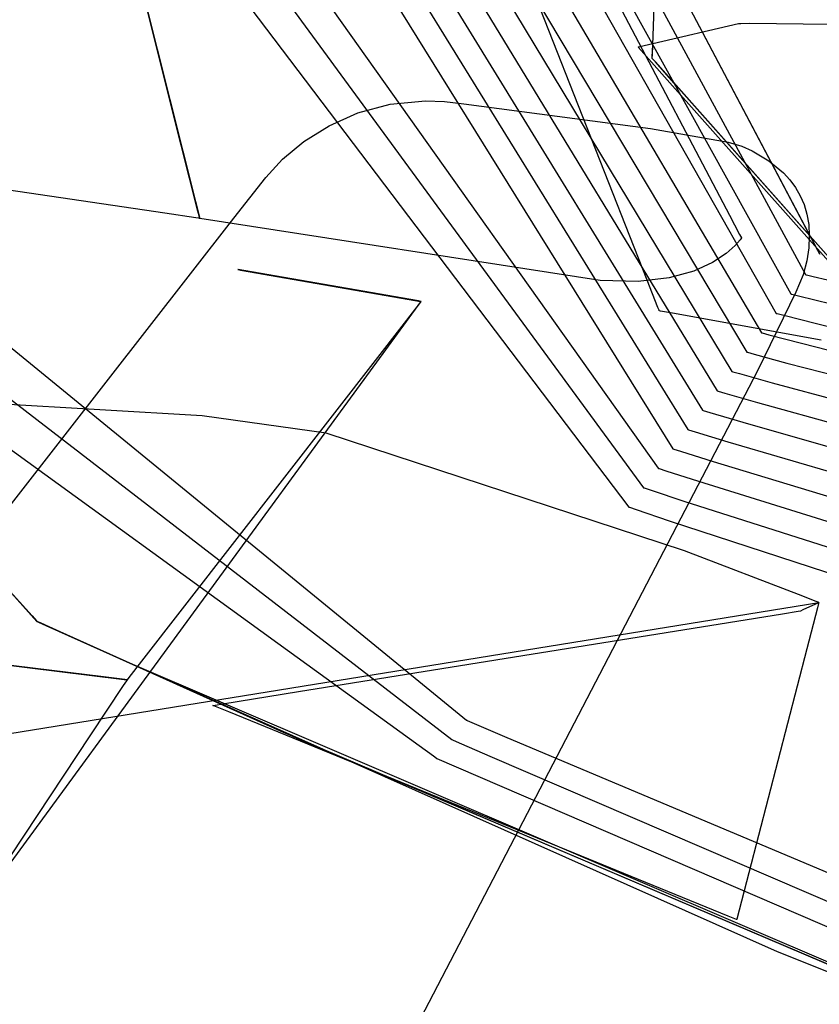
# Model space of a CAD drawing. Extents: x -3.57 to 3.57, y -2.08 to 2.06.
# Tile 53 of 219: x -2.59 to -2.51, y -0.16 to -0.06. Entities that reach past the tile are written whole.
import ezdxf

# ---------------------------------------------------------------- set-up
doc = ezdxf.new("R2010")
doc.units = 0

msp = doc.modelspace()

# ---------------------------------------------------------------- linework, layer by layer
at = {"layer": 'Layer 1', "color": 7, "linetype": 'CONTINUOUS'}
for p, q in [((-2.50935, -0.081577), (-2.56613, 0.025791)), ((-2.58022, 0.02009), (-2.513012, -0.093957)), ((-2.581553, 0.01641), (-2.51452, -0.095933)), ((-2.587286, 0.014581), (-2.517531, -0.09989)), ((-2.583892, 0.014433), (-2.516028, -0.097913)), ((-2.562675, 0.012091), (-2.508496, -0.088024)), ((-2.588576, 0.011282), (-2.519039, -0.101866)), ((-2.590909, 0.010102), (-2.520543, -0.103846)), ((-2.563879, 0.007217), (-2.51, -0.09)), ((-2.592183, 0.00693), (-2.522051, -0.105823)), ((-2.572269, -0.074796), (-2.587301, -0.014879)), ((-2.55403, -0.017098), (-2.511508, -0.09198)), ((-2.576943, -0.032612), (-2.523559, -0.107799)), ((-2.578368, -0.037081), (-2.525063, -0.10978)), ((-2.579796, -0.041554), (-2.526571, -0.111756)), ((-2.508884, -0.082458), (-2.523897, -0.054069)), ((-2.524681, -0.088593), (-2.537831, -0.055201)), ((-2.524156, -0.065573), (-2.523839, -0.05672)), ((-2.524121, -0.064597), (-2.523839, -0.05672)), ((-2.576133, -0.059397), (-2.570827, -0.080546)), ((-2.527265, -0.061038), (-2.516276, -0.081944)), ((-2.524109, -0.064433), (-2.515358, -0.062382)), ((-2.515358, -0.062382), (-2.515358, -0.062382)), ((-2.515358, -0.062382), (-2.515358, -0.062382)), ((-2.515358, -0.062382), (-2.515358, -0.062382)), ((-2.515358, -0.062382), (-2.515358, -0.062382)), ((-2.515358, -0.062382), (-2.515358, -0.062382)), ((-2.515358, -0.062382), (-2.515357, -0.062382)), ((-2.515357, -0.062382), (-2.515353, -0.062382)), ((-2.515353, -0.062382), (-2.515311, -0.062381)), ((-2.515311, -0.062381), (-2.515105, -0.062376)), ((-2.515105, -0.062376), (-2.514235, -0.06236)), ((-2.514235, -0.06236), (-2.505986, -0.062443)), ((-2.525602, -0.064783), (-2.525595, -0.064782)), ((-2.525602, -0.064784), (-2.525602, -0.064783)), ((-2.525602, -0.064783), (-2.525602, -0.064783)), ((-2.525602, -0.064783), (-2.525602, -0.064783)), ((-2.525602, -0.064783), (-2.525602, -0.064783)), ((-2.525602, -0.064783), (-2.525602, -0.064783)), ((-2.525602, -0.064783), (-2.525602, -0.064783)), ((-2.525602, -0.064783), (-2.525602, -0.064783)), ((-2.525602, -0.064783), (-2.525602, -0.064783)), ((-2.525602, -0.064783), (-2.525602, -0.064783)), ((-2.525602, -0.064783), (-2.525602, -0.064783)), ((-2.525281, -0.065146), (-2.525602, -0.064784)), ((-2.525595, -0.064782), (-2.525564, -0.064774)), ((-2.525564, -0.064774), (-2.525431, -0.064743)), ((-2.525431, -0.064743), (-2.524109, -0.064433)), ((-2.522899, -0.067828), (-2.525281, -0.065146)), ((-2.524164, -0.065786), (-2.524121, -0.064597)), ((-2.524169, -0.065932), (-2.524168, -0.065901)), ((-2.524169, -0.065935), (-2.524168, -0.065906)), ((-2.524169, -0.065939), (-2.524169, -0.065932)), ((-2.524169, -0.06594), (-2.524169, -0.065935)), ((-2.524169, -0.065941), (-2.524169, -0.065939)), ((-2.524169, -0.065941), (-2.524169, -0.06594)), ((-2.523848, -0.066303), (-2.524169, -0.065941)), ((-2.524169, -0.065941), (-2.524169, -0.065941)), ((-2.524169, -0.065941), (-2.524169, -0.065941)), ((-2.524169, -0.065941), (-2.524169, -0.065941)), ((-2.524169, -0.065941), (-2.524169, -0.065941)), ((-2.524169, -0.065941), (-2.524169, -0.065941)), ((-2.524169, -0.065941), (-2.524169, -0.065941)), ((-2.524169, -0.065941), (-2.524169, -0.065941)), ((-2.524169, -0.065941), (-2.524169, -0.065941)), ((-2.524169, -0.065941), (-2.524169, -0.065941)), ((-2.524169, -0.065941), (-2.524169, -0.065941)), ((-2.524169, -0.065941), (-2.524169, -0.065941)), ((-2.524169, -0.065941), (-2.524169, -0.065941)), ((-2.523848, -0.066303), (-2.524169, -0.065941)), ((-2.524169, -0.065941), (-2.524169, -0.065941)), ((-2.524169, -0.065941), (-2.524169, -0.065941)), ((-2.524169, -0.065941), (-2.524169, -0.065941)), ((-2.524169, -0.065941), (-2.524169, -0.065941)), ((-2.524169, -0.065941), (-2.524169, -0.065941)), ((-2.524169, -0.065941), (-2.524169, -0.065941)), ((-2.524169, -0.065941), (-2.524169, -0.065941)), ((-2.524169, -0.065941), (-2.524169, -0.065941)), ((-2.524169, -0.065941), (-2.524169, -0.065941)), ((-2.524168, -0.065901), (-2.524156, -0.065573)), ((-2.524168, -0.065906), (-2.524164, -0.065786)), ((-2.521467, -0.068984), (-2.523848, -0.066303)), ((-2.521466, -0.068985), (-2.523848, -0.066303)), ((-2.44919, -0.150834), (-2.522899, -0.067828)), ((-2.447755, -0.151993), (-2.521467, -0.068984)), ((-2.447753, -0.151995), (-2.521466, -0.068985)), ((-2.550926, -0.070621), (-2.547311, -0.070278)), ((-2.547311, -0.070278), (-2.545397, -0.070347)), ((-2.545397, -0.070347), (-2.543418, -0.070597)), ((-2.554227, -0.071506), (-2.550926, -0.070621)), ((-2.543418, -0.070597), (-2.524346, -0.073087)), ((-2.557182, -0.072814), (-2.554227, -0.071506)), ((-2.559757, -0.074426), (-2.557182, -0.072814)), ((-2.524346, -0.073087), (-2.516407, -0.0745)), ((-2.57058, -0.08153), (-2.572269, -0.074796)), ((-2.561919, -0.076221), (-2.559757, -0.074426)), ((-2.516407, -0.0745), (-2.515024, -0.074917)), ((-2.515024, -0.074917), (-2.513961, -0.075368)), ((-2.513961, -0.075368), (-2.512252, -0.076402)), ((-2.573942, -0.081763), (-2.611724, -0.076181)), ((-2.563646, -0.078096), (-2.561919, -0.076221)), ((-2.512252, -0.076402), (-2.510753, -0.077644)), ((-2.566904, -0.082254), (-2.563646, -0.078096)), ((-2.510753, -0.077644), (-2.510104, -0.078352)), ((-2.510104, -0.078352), (-2.509531, -0.079123)), ((-2.509531, -0.079123), (-2.509044, -0.079962)), ((-2.509044, -0.079962), (-2.508651, -0.080871)), ((-2.570827, -0.080546), (-2.570419, -0.082171)), ((-2.508651, -0.080871), (-2.508361, -0.081855)), ((-2.584378, -0.104674), (-2.566904, -0.082254)), ((-2.570785, -0.082229), (-2.573942, -0.081763)), ((-2.570478, -0.082274), (-2.570785, -0.082229)), ((-2.570425, -0.082146), (-2.57058, -0.08153)), ((-2.570406, -0.082285), (-2.570478, -0.082274)), ((-2.570394, -0.082272), (-2.570425, -0.082146)), ((-2.570419, -0.082171), (-2.570392, -0.082279)), ((-2.570392, -0.082287), (-2.570406, -0.082285)), ((-2.570391, -0.082284), (-2.570394, -0.082272)), ((-2.570392, -0.082279), (-2.57039, -0.082287)), ((-2.57039, -0.082287), (-2.570392, -0.082287)), ((-2.57039, -0.082286), (-2.570391, -0.082284)), ((-2.57039, -0.082287), (-2.57039, -0.082286)), ((-2.57039, -0.082287), (-2.57039, -0.082287)), ((-2.57039, -0.082287), (-2.57039, -0.082287)), ((-2.57039, -0.082287), (-2.57039, -0.082287)), ((-2.57039, -0.082287), (-2.57039, -0.082287)), ((-2.57039, -0.082287), (-2.57039, -0.082287)), ((-2.57039, -0.082287), (-2.57039, -0.082287)), ((-2.57039, -0.082287), (-2.57039, -0.082287)), ((-2.57039, -0.082287), (-2.57039, -0.082287)), ((-2.57039, -0.082287), (-2.57039, -0.082287)), ((-2.57039, -0.082287), (-2.57039, -0.082287)), ((-2.57039, -0.082287), (-2.57039, -0.082287)), ((-2.57039, -0.082287), (-2.57039, -0.082287)), ((-2.57039, -0.082287), (-2.57039, -0.082287)), ((-2.57039, -0.082287), (-2.57039, -0.082287)), ((-2.57039, -0.082287), (-2.57039, -0.082287)), ((-2.529481, -0.088615), (-2.57039, -0.082287)), ((-2.516276, -0.081944), (-2.515237, -0.083923)), ((-2.507243, -0.085561), (-2.50935, -0.081577)), ((-2.508361, -0.081855), (-2.508181, -0.082918)), ((-2.50735, -0.08536), (-2.508884, -0.082458)), ((-2.508181, -0.082918), (-2.50812, -0.084063)), ((-2.515237, -0.083923), (-2.515058, -0.084263)), ((-2.515081, -0.084322), (-2.515192, -0.084479)), ((-2.515057, -0.084284), (-2.515081, -0.084322)), ((-2.515058, -0.084263), (-2.515053, -0.084273)), ((-2.515052, -0.084277), (-2.515057, -0.084284)), ((-2.515053, -0.084273), (-2.515051, -0.084275)), ((-2.515051, -0.084276), (-2.515052, -0.084277)), ((-2.515051, -0.084275), (-2.515051, -0.084276)), ((-2.515051, -0.084276), (-2.515051, -0.084276)), ((-2.515051, -0.084276), (-2.515051, -0.084276)), ((-2.515051, -0.084276), (-2.515051, -0.084276)), ((-2.515051, -0.084276), (-2.515051, -0.084276)), ((-2.515051, -0.084276), (-2.515051, -0.084276)), ((-2.515051, -0.084276), (-2.515051, -0.084276)), ((-2.515051, -0.084276), (-2.515051, -0.084276)), ((-2.515051, -0.084276), (-2.515051, -0.084276)), ((-2.515051, -0.084276), (-2.515051, -0.084276)), ((-2.50812, -0.084063), (-2.508186, -0.085293)), ((-2.51569, -0.085059), (-2.516605, -0.085876)), ((-2.515192, -0.084479), (-2.51569, -0.085059)), ((-2.508186, -0.085293), (-2.508388, -0.086614)), ((-2.507028, -0.085967), (-2.50735, -0.08536)), ((-2.516605, -0.085876), (-2.517995, -0.086789)), ((-2.507044, -0.085937), (-2.507243, -0.085561)), ((-2.517995, -0.086789), (-2.519919, -0.08766)), ((-2.508388, -0.086614), (-2.508742, -0.088044)), ((-2.566501, -0.087504), (-2.566504, -0.087504)), ((-2.566504, -0.087504), (-2.566504, -0.087504)), ((-2.566504, -0.087504), (-2.566504, -0.087504)), ((-2.566504, -0.087504), (-2.566504, -0.087504)), ((-2.566504, -0.087504), (-2.566504, -0.087504)), ((-2.566504, -0.087504), (-2.566504, -0.087504)), ((-2.566504, -0.087504), (-2.566504, -0.087504)), ((-2.566504, -0.087504), (-2.566504, -0.087504)), ((-2.566504, -0.087504), (-2.566503, -0.087504)), ((-2.566503, -0.087504), (-2.566498, -0.087505)), ((-2.566463, -0.087511), (-2.566501, -0.087504)), ((-2.566498, -0.087505), (-2.566453, -0.087513)), ((-2.565882, -0.087612), (-2.566463, -0.087511)), ((-2.566453, -0.087513), (-2.56623, -0.087552)), ((-2.56623, -0.087552), (-2.563881, -0.087961)), ((-2.550403, -0.090307), (-2.565882, -0.087612)), ((-2.563881, -0.087961), (-2.548401, -0.090655)), ((-2.522435, -0.088348), (-2.525603, -0.088713)), ((-2.519919, -0.08766), (-2.522435, -0.088348)), ((-2.508742, -0.088044), (-2.509505, -0.089814)), ((-2.508496, -0.088024), (-2.508496, -0.088024)), ((-2.508496, -0.088024), (-2.508496, -0.088024)), ((-2.508496, -0.088024), (-2.508496, -0.088024)), ((-2.508496, -0.088024), (-2.508495, -0.088024)), ((-2.508495, -0.088024), (-2.508491, -0.088025)), ((-2.508491, -0.088025), (-2.508475, -0.088029)), ((-2.508475, -0.088029), (-2.50841, -0.088044)), ((-2.50841, -0.088044), (-2.507725, -0.088208)), ((-2.507725, -0.088208), (-2.504392, -0.088998)), ((-2.525603, -0.088713), (-2.529481, -0.088615)), ((-2.523582, -0.091383), (-2.524681, -0.088593)), ((-2.548053, -0.090716), (-2.550403, -0.090307)), ((-2.509505, -0.089814), (-2.513426, -0.097833)), ((-2.51, -0.09), (-2.51, -0.09)), ((-2.51, -0.09), (-2.51, -0.09)), ((-2.51, -0.09), (-2.51, -0.09)), ((-2.51, -0.09), (-2.509999, -0.09)), ((-2.509999, -0.09), (-2.509995, -0.090001)), ((-2.509995, -0.090001), (-2.509979, -0.090005)), ((-2.509979, -0.090005), (-2.509914, -0.090021)), ((-2.509914, -0.090021), (-2.509229, -0.090192)), ((-2.509229, -0.090192), (-2.505895, -0.09101)), ((-2.595489, -0.090733), (-2.543142, -0.133512)), ((-2.552309, -0.096957), (-2.54808, -0.091175)), ((-2.548218, -0.091328), (-2.551986, -0.096176)), ((-2.548401, -0.090655), (-2.547821, -0.090757)), ((-2.547862, -0.09087), (-2.548218, -0.091328)), ((-2.54808, -0.091175), (-2.547799, -0.09079)), ((-2.547831, -0.090755), (-2.548053, -0.090716)), ((-2.547789, -0.090775), (-2.547862, -0.09087)), ((-2.547785, -0.090763), (-2.547831, -0.090755)), ((-2.547821, -0.090757), (-2.547782, -0.090763)), ((-2.547799, -0.09079), (-2.547781, -0.090766)), ((-2.547782, -0.090767), (-2.547789, -0.090775)), ((-2.547781, -0.090764), (-2.547785, -0.090763)), ((-2.547782, -0.090763), (-2.54778, -0.090764)), ((-2.54778, -0.090764), (-2.547782, -0.090767)), ((-2.547781, -0.090766), (-2.54778, -0.090764)), ((-2.54778, -0.090764), (-2.547781, -0.090764)), ((-2.54778, -0.090764), (-2.54778, -0.090764)), ((-2.54778, -0.090764), (-2.54778, -0.090764)), ((-2.54778, -0.090764), (-2.54778, -0.090764)), ((-2.54778, -0.090764), (-2.54778, -0.090764)), ((-2.54778, -0.090764), (-2.54778, -0.090764)), ((-2.54778, -0.090764), (-2.54778, -0.090764)), ((-2.54778, -0.090764), (-2.54778, -0.090764)), ((-2.54778, -0.090764), (-2.54778, -0.090764)), ((-2.54778, -0.090764), (-2.54778, -0.090764)), ((-2.54778, -0.090764), (-2.54778, -0.090764)), ((-2.54778, -0.090764), (-2.54778, -0.090764)), ((-2.54778, -0.090764), (-2.54778, -0.090764)), ((-2.54778, -0.090764), (-2.54778, -0.090764)), ((-2.523475, -0.091655), (-2.523582, -0.091383)), ((-2.523451, -0.091718), (-2.523475, -0.091655)), ((-2.523446, -0.091731), (-2.523451, -0.091718)), ((-2.523445, -0.091732), (-2.523446, -0.091731)), ((-2.523444, -0.091732), (-2.523445, -0.091732)), ((-2.523445, -0.091732), (-2.523445, -0.091732)), ((-2.523445, -0.091732), (-2.523445, -0.091732)), ((-2.523445, -0.091732), (-2.523445, -0.091732)), ((-2.523445, -0.091732), (-2.523445, -0.091732)), ((-2.523445, -0.091732), (-2.523445, -0.091732)), ((-2.523445, -0.091732), (-2.523445, -0.091732)), ((-2.523445, -0.091732), (-2.523445, -0.091732)), ((-2.523445, -0.091732), (-2.523445, -0.091732)), ((-2.523445, -0.091732), (-2.523445, -0.091732)), ((-2.523428, -0.091735), (-2.523444, -0.091732)), ((-2.523329, -0.091753), (-2.523428, -0.091735)), ((-2.522098, -0.091974), (-2.523329, -0.091753)), ((-2.506917, -0.094704), (-2.522098, -0.091974)), ((-2.511508, -0.09198), (-2.511508, -0.09198)), ((-2.511508, -0.09198), (-2.511508, -0.09198)), ((-2.511508, -0.09198), (-2.511508, -0.09198)), ((-2.511508, -0.09198), (-2.511507, -0.091981)), ((-2.511507, -0.091981), (-2.511503, -0.091982)), ((-2.511503, -0.091982), (-2.511487, -0.091986)), ((-2.511487, -0.091986), (-2.511422, -0.092002)), ((-2.511422, -0.092002), (-2.510737, -0.092178)), ((-2.510737, -0.092178), (-2.507401, -0.093026)), ((-2.507401, -0.093026), (-2.471627, -0.101705)), ((-2.513012, -0.093957), (-2.513012, -0.093957)), ((-2.513012, -0.093957), (-2.513012, -0.093957)), ((-2.513012, -0.093957), (-2.513012, -0.093957)), ((-2.513012, -0.093957), (-2.513011, -0.093957)), ((-2.513011, -0.093957), (-2.513007, -0.093958)), ((-2.513007, -0.093958), (-2.512991, -0.093962)), ((-2.512991, -0.093962), (-2.512926, -0.09398)), ((-2.512926, -0.09398), (-2.51224, -0.094162)), ((-2.51224, -0.094162), (-2.508904, -0.095038)), ((-2.596914, -0.095202), (-2.54465, -0.135488)), ((-2.508904, -0.095038), (-2.473125, -0.104023)), ((-2.551986, -0.096176), (-2.576802, -0.128111)), ((-2.51452, -0.095933), (-2.51452, -0.095933)), ((-2.51452, -0.095933), (-2.51452, -0.095933)), ((-2.51452, -0.095933), (-2.514519, -0.095933)), ((-2.514519, -0.095933), (-2.514518, -0.095933)), ((-2.514518, -0.095933), (-2.514515, -0.095934)), ((-2.514515, -0.095934), (-2.514498, -0.095939)), ((-2.514498, -0.095939), (-2.514434, -0.095957)), ((-2.514434, -0.095957), (-2.513748, -0.096145)), ((-2.513748, -0.096145), (-2.510411, -0.09705)), ((-2.665043, -0.251083), (-2.552309, -0.096957)), ((-2.510411, -0.09705), (-2.474627, -0.106341)), ((-2.609864, -0.098135), (-2.587016, -0.123429)), ((-2.513426, -0.097833), (-2.600923, -0.265984)), ((-2.516028, -0.097913), (-2.516028, -0.097913)), ((-2.516028, -0.097913), (-2.516028, -0.097913)), ((-2.516028, -0.097913), (-2.516027, -0.097913)), ((-2.516027, -0.097913), (-2.516026, -0.097914)), ((-2.516026, -0.097914), (-2.516022, -0.097915)), ((-2.516022, -0.097915), (-2.516006, -0.097919)), ((-2.516006, -0.097919), (-2.515942, -0.097938)), ((-2.515942, -0.097938), (-2.515256, -0.098132)), ((-2.515256, -0.098132), (-2.511917, -0.099066)), ((-2.562413, -0.12568), (-2.599336, -0.098933)), ((-2.511917, -0.099066), (-2.476128, -0.108661)), ((-2.517531, -0.09989), (-2.517531, -0.09989)), ((-2.517531, -0.09989), (-2.517531, -0.09989)), ((-2.517531, -0.09989), (-2.517531, -0.09989)), ((-2.517531, -0.09989), (-2.51753, -0.09989)), ((-2.51753, -0.09989), (-2.517526, -0.099891)), ((-2.517526, -0.099891), (-2.51751, -0.099896)), ((-2.51751, -0.099896), (-2.517446, -0.099915)), ((-2.517446, -0.099915), (-2.516759, -0.100115)), ((-2.516759, -0.100115), (-2.51342, -0.101077)), ((-2.570143, -0.102454), (-2.595005, -0.100966)), ((-2.51342, -0.101077), (-2.477628, -0.110979)), ((-2.557462, -0.104226), (-2.570143, -0.102454)), ((-2.519039, -0.101866), (-2.519039, -0.101866)), ((-2.519039, -0.101866), (-2.519039, -0.101866)), ((-2.519039, -0.101866), (-2.519039, -0.101866)), ((-2.519039, -0.101866), (-2.519038, -0.101867)), ((-2.519038, -0.101867), (-2.519034, -0.101868)), ((-2.519034, -0.101868), (-2.519018, -0.101873)), ((-2.519018, -0.101873), (-2.518953, -0.101892)), ((-2.518953, -0.101892), (-2.518267, -0.102098)), ((-2.518267, -0.102098), (-2.514927, -0.103089)), ((-2.514927, -0.103089), (-2.479129, -0.113297)), ((-2.520861, -0.116213), (-2.557462, -0.104226)), ((-2.520543, -0.103846), (-2.520543, -0.103846)), ((-2.520543, -0.103846), (-2.520543, -0.103846)), ((-2.520543, -0.103846), (-2.520543, -0.103847)), ((-2.520543, -0.103847), (-2.520542, -0.103847)), ((-2.520542, -0.103847), (-2.520538, -0.103848)), ((-2.520538, -0.103848), (-2.520522, -0.103853)), ((-2.520522, -0.103853), (-2.520457, -0.103873)), ((-2.520457, -0.103873), (-2.519771, -0.104085)), ((-2.519771, -0.104085), (-2.516429, -0.105105)), ((-2.702698, -0.256767), (-2.584378, -0.104674)), ((-2.516429, -0.105105), (-2.480627, -0.115617)), ((-2.522051, -0.105823), (-2.522051, -0.105823)), ((-2.522051, -0.105823), (-2.522051, -0.105823)), ((-2.522051, -0.105823), (-2.522051, -0.105823)), ((-2.522051, -0.105823), (-2.52205, -0.105823)), ((-2.52205, -0.105823), (-2.522046, -0.105824)), ((-2.522046, -0.105824), (-2.52203, -0.10583)), ((-2.52203, -0.10583), (-2.521965, -0.10585)), ((-2.521965, -0.10585), (-2.521278, -0.106068)), ((-2.521278, -0.106068), (-2.517936, -0.107117)), ((-2.517936, -0.107117), (-2.482129, -0.117935)), ((-2.523559, -0.107799), (-2.523559, -0.107799)), ((-2.523559, -0.107799), (-2.523559, -0.107799)), ((-2.523559, -0.107799), (-2.523559, -0.107799)), ((-2.523559, -0.107799), (-2.523558, -0.1078)), ((-2.523558, -0.1078), (-2.523554, -0.107801)), ((-2.523554, -0.107801), (-2.523538, -0.107806)), ((-2.523538, -0.107806), (-2.523473, -0.107827)), ((-2.523473, -0.107827), (-2.522786, -0.108051)), ((-2.522786, -0.108051), (-2.519443, -0.109129)), ((-2.519443, -0.109129), (-2.48363, -0.120253)), ((-2.525063, -0.10978), (-2.525063, -0.10978)), ((-2.525063, -0.10978), (-2.525063, -0.10978)), ((-2.525063, -0.10978), (-2.525063, -0.10978)), ((-2.525063, -0.10978), (-2.525062, -0.10978)), ((-2.525062, -0.10978), (-2.525058, -0.109781)), ((-2.525058, -0.109781), (-2.525042, -0.109787)), ((-2.525042, -0.109787), (-2.524977, -0.109808)), ((-2.524977, -0.109808), (-2.52429, -0.110038)), ((-2.52429, -0.110038), (-2.520946, -0.111145)), ((-2.520946, -0.111145), (-2.48513, -0.122573)), ((-2.526571, -0.111756), (-2.526571, -0.111756)), ((-2.526571, -0.111756), (-2.526571, -0.111756)), ((-2.526571, -0.111756), (-2.526571, -0.111756)), ((-2.526571, -0.111756), (-2.52657, -0.111756)), ((-2.52657, -0.111756), (-2.526566, -0.111758)), ((-2.526566, -0.111758), (-2.52655, -0.111763)), ((-2.52655, -0.111763), (-2.526485, -0.111786)), ((-2.526485, -0.111786), (-2.525797, -0.112021)), ((-2.525797, -0.112021), (-2.522452, -0.113157)), ((-2.522452, -0.113157), (-2.486631, -0.124892)), ((-2.508791, -0.12085), (-2.520861, -0.116213)), ((-2.59314, -0.11665), (-2.587515, -0.122877)), ((-2.59314, -0.11665), (-2.587515, -0.122877)), ((-2.634979, -0.142179), (-2.507157, -0.1215)), ((-2.587214, -0.123209), (-2.58898, -0.121254)), ((-2.587214, -0.123209), (-2.58898, -0.121254)), ((-2.587214, -0.123209), (-2.58898, -0.121254)), ((-2.587214, -0.123209), (-2.58898, -0.121254)), ((-2.587214, -0.123209), (-2.58898, -0.121254)), ((-2.587214, -0.123209), (-2.58898, -0.121254)), ((-2.587214, -0.123209), (-2.58898, -0.121254)), ((-2.587214, -0.123209), (-2.58898, -0.121254)), ((-2.587214, -0.123209), (-2.58898, -0.121254)), ((-2.587214, -0.123209), (-2.58898, -0.121254)), ((-2.587214, -0.123209), (-2.58898, -0.121254)), ((-2.587214, -0.123209), (-2.58898, -0.121254)), ((-2.587214, -0.123209), (-2.58898, -0.121254)), ((-2.587214, -0.123209), (-2.58898, -0.121254)), ((-2.587214, -0.123209), (-2.58898, -0.121254)), ((-2.507526, -0.121353), (-2.508791, -0.12085)), ((-2.507226, -0.121472), (-2.507526, -0.121353)), ((-2.507165, -0.121497), (-2.507226, -0.121472)), ((-2.507159, -0.121499), (-2.507165, -0.121497)), ((-2.507158, -0.1215), (-2.507159, -0.121499)), ((-2.507157, -0.1215), (-2.507158, -0.1215)), ((-2.507158, -0.1215), (-2.507158, -0.1215)), ((-2.507158, -0.1215), (-2.507158, -0.1215)), ((-2.507157, -0.1215), (-2.507157, -0.1215)), ((-2.507157, -0.1215), (-2.507157, -0.1215)), ((-2.587515, -0.122877), (-2.587059, -0.123382)), ((-2.587515, -0.122877), (-2.587059, -0.123382)), ((-2.587053, -0.123388), (-2.587214, -0.123209)), ((-2.587053, -0.123388), (-2.587214, -0.123209)), ((-2.587053, -0.123388), (-2.587214, -0.123209)), ((-2.587053, -0.123388), (-2.587214, -0.123209)), ((-2.587053, -0.123388), (-2.587214, -0.123209)), ((-2.587053, -0.123388), (-2.587214, -0.123209)), ((-2.587053, -0.123388), (-2.587214, -0.123209)), ((-2.587053, -0.123388), (-2.587214, -0.123209)), ((-2.587053, -0.123388), (-2.587214, -0.123209)), ((-2.587053, -0.123388), (-2.587214, -0.123209)), ((-2.587053, -0.123388), (-2.587214, -0.123209)), ((-2.587053, -0.123388), (-2.587214, -0.123209)), ((-2.587053, -0.123388), (-2.587214, -0.123209)), ((-2.587053, -0.123388), (-2.587214, -0.123209)), ((-2.587053, -0.123388), (-2.587214, -0.123209)), ((-2.587059, -0.123382), (-2.587022, -0.123422)), ((-2.587059, -0.123382), (-2.587022, -0.123422)), ((-2.58702, -0.123425), (-2.587053, -0.123388)), ((-2.58702, -0.123425), (-2.587053, -0.123388)), ((-2.58702, -0.123425), (-2.587053, -0.123388)), ((-2.58702, -0.123425), (-2.587053, -0.123388)), ((-2.58702, -0.123425), (-2.587053, -0.123388)), ((-2.58702, -0.123425), (-2.587053, -0.123388)), ((-2.58702, -0.123425), (-2.587053, -0.123388)), ((-2.58702, -0.123425), (-2.587053, -0.123388)), ((-2.58702, -0.123425), (-2.587053, -0.123388)), ((-2.58702, -0.123425), (-2.587053, -0.123388)), ((-2.58702, -0.123425), (-2.587053, -0.123388)), ((-2.58702, -0.123425), (-2.587053, -0.123388)), ((-2.58702, -0.123425), (-2.587053, -0.123388)), ((-2.58702, -0.123425), (-2.587053, -0.123388)), ((-2.58702, -0.123425), (-2.587053, -0.123388)), ((-2.587022, -0.123422), (-2.587016, -0.123429)), ((-2.587022, -0.123422), (-2.587016, -0.123429)), ((-2.587017, -0.123428), (-2.58702, -0.123425)), ((-2.587017, -0.123428), (-2.58702, -0.123425)), ((-2.587017, -0.123428), (-2.58702, -0.123425)), ((-2.587017, -0.123428), (-2.58702, -0.123425)), ((-2.587017, -0.123428), (-2.58702, -0.123425)), ((-2.587017, -0.123428), (-2.58702, -0.123425)), ((-2.587017, -0.123428), (-2.58702, -0.123425)), ((-2.587017, -0.123428), (-2.58702, -0.123425)), ((-2.587017, -0.123428), (-2.58702, -0.123425)), ((-2.587017, -0.123428), (-2.58702, -0.123425)), ((-2.587017, -0.123428), (-2.58702, -0.123425)), ((-2.587017, -0.123428), (-2.58702, -0.123425)), ((-2.587017, -0.123428), (-2.58702, -0.123425)), ((-2.587017, -0.123428), (-2.58702, -0.123425)), ((-2.587017, -0.123428), (-2.58702, -0.123425)), ((-2.587016, -0.123429), (-2.587017, -0.123428)), ((-2.587016, -0.123429), (-2.587017, -0.123428)), ((-2.587016, -0.123429), (-2.587017, -0.123428)), ((-2.587016, -0.123429), (-2.587017, -0.123428)), ((-2.587016, -0.123429), (-2.587017, -0.123428)), ((-2.587016, -0.123429), (-2.587017, -0.123428)), ((-2.587016, -0.123429), (-2.587017, -0.123428)), ((-2.587016, -0.123429), (-2.587017, -0.123428)), ((-2.587016, -0.123429), (-2.587017, -0.123428)), ((-2.587016, -0.123429), (-2.587017, -0.123428)), ((-2.587016, -0.123429), (-2.587017, -0.123428)), ((-2.587016, -0.123429), (-2.587017, -0.123428)), ((-2.587016, -0.123429), (-2.587017, -0.123428)), ((-2.587016, -0.123429), (-2.587017, -0.123428)), ((-2.587016, -0.123429), (-2.587017, -0.123428)), ((-2.587016, -0.123429), (-2.587016, -0.123429)), ((-2.587016, -0.123429), (-2.587016, -0.123429)), ((-2.587016, -0.123429), (-2.587016, -0.123429)), ((-2.587016, -0.123429), (-2.587016, -0.123429)), ((-2.587016, -0.123429), (-2.587016, -0.123429)), ((-2.587016, -0.123429), (-2.587016, -0.123429)), ((-2.587016, -0.123429), (-2.587016, -0.123429)), ((-2.587016, -0.123429), (-2.587015, -0.12343)), ((-2.587015, -0.123429), (-2.587016, -0.123429)), ((-2.587016, -0.123429), (-2.587016, -0.123429)), ((-2.587016, -0.123429), (-2.587016, -0.123429)), ((-2.587016, -0.123429), (-2.587016, -0.123429)), ((-2.587016, -0.123429), (-2.587016, -0.123429)), ((-2.587016, -0.123429), (-2.587016, -0.123429)), ((-2.587016, -0.123429), (-2.587016, -0.123429)), ((-2.587016, -0.123429), (-2.587016, -0.123429)), ((-2.587015, -0.123429), (-2.587016, -0.123429)), ((-2.587016, -0.123429), (-2.587016, -0.123429)), ((-2.587016, -0.123429), (-2.587016, -0.123429)), ((-2.587016, -0.123429), (-2.587016, -0.123429)), ((-2.587016, -0.123429), (-2.587016, -0.123429)), ((-2.587016, -0.123429), (-2.587016, -0.123429)), ((-2.587016, -0.123429), (-2.587016, -0.123429)), ((-2.587016, -0.123429), (-2.587016, -0.123429)), ((-2.587015, -0.123429), (-2.587016, -0.123429)), ((-2.587016, -0.123429), (-2.587016, -0.123429)), ((-2.587016, -0.123429), (-2.587016, -0.123429)), ((-2.587016, -0.123429), (-2.587016, -0.123429)), ((-2.587016, -0.123429), (-2.587016, -0.123429)), ((-2.587016, -0.123429), (-2.587016, -0.123429)), ((-2.587016, -0.123429), (-2.587016, -0.123429)), ((-2.587016, -0.123429), (-2.587016, -0.123429)), ((-2.587015, -0.123429), (-2.587016, -0.123429)), ((-2.587016, -0.123429), (-2.587016, -0.123429)), ((-2.587016, -0.123429), (-2.587016, -0.123429)), ((-2.587016, -0.123429), (-2.587016, -0.123429)), ((-2.587016, -0.123429), (-2.587016, -0.123429)), ((-2.587016, -0.123429), (-2.587016, -0.123429)), ((-2.587016, -0.123429), (-2.587016, -0.123429)), ((-2.587016, -0.123429), (-2.587016, -0.123429)), ((-2.587015, -0.123429), (-2.587016, -0.123429)), ((-2.587016, -0.123429), (-2.587016, -0.123429)), ((-2.587016, -0.123429), (-2.587016, -0.123429)), ((-2.587016, -0.123429), (-2.587016, -0.123429)), ((-2.587016, -0.123429), (-2.587016, -0.123429)), ((-2.587016, -0.123429), (-2.587016, -0.123429)), ((-2.587016, -0.123429), (-2.587016, -0.123429)), ((-2.587016, -0.123429), (-2.587016, -0.123429)), ((-2.587015, -0.123429), (-2.587016, -0.123429)), ((-2.587016, -0.123429), (-2.587016, -0.123429)), ((-2.587016, -0.123429), (-2.587016, -0.123429)), ((-2.587016, -0.123429), (-2.587016, -0.123429)), ((-2.587016, -0.123429), (-2.587016, -0.123429)), ((-2.587016, -0.123429), (-2.587016, -0.123429)), ((-2.587016, -0.123429), (-2.587016, -0.123429)), ((-2.587016, -0.123429), (-2.587016, -0.123429)), ((-2.587015, -0.123429), (-2.587016, -0.123429)), ((-2.587016, -0.123429), (-2.587016, -0.123429)), ((-2.587016, -0.123429), (-2.587016, -0.123429)), ((-2.587016, -0.123429), (-2.587016, -0.123429)), ((-2.587016, -0.123429), (-2.587016, -0.123429)), ((-2.587016, -0.123429), (-2.587016, -0.123429)), ((-2.587016, -0.123429), (-2.587016, -0.123429)), ((-2.587016, -0.123429), (-2.587016, -0.123429)), ((-2.587015, -0.123429), (-2.587016, -0.123429)), ((-2.587016, -0.123429), (-2.587016, -0.123429)), ((-2.587016, -0.123429), (-2.587016, -0.123429)), ((-2.587016, -0.123429), (-2.587016, -0.123429)), ((-2.587016, -0.123429), (-2.587016, -0.123429)), ((-2.587016, -0.123429), (-2.587016, -0.123429)), ((-2.587016, -0.123429), (-2.587016, -0.123429)), ((-2.587016, -0.123429), (-2.587016, -0.123429)), ((-2.587015, -0.123429), (-2.587016, -0.123429)), ((-2.587016, -0.123429), (-2.587016, -0.123429)), ((-2.587016, -0.123429), (-2.587016, -0.123429)), ((-2.587016, -0.123429), (-2.587016, -0.123429)), ((-2.587016, -0.123429), (-2.587016, -0.123429)), ((-2.587016, -0.123429), (-2.587016, -0.123429)), ((-2.587016, -0.123429), (-2.587016, -0.123429)), ((-2.587016, -0.123429), (-2.587016, -0.123429)), ((-2.587015, -0.123429), (-2.587016, -0.123429)), ((-2.587016, -0.123429), (-2.587016, -0.123429)), ((-2.587016, -0.123429), (-2.587016, -0.123429)), ((-2.587016, -0.123429), (-2.587016, -0.123429)), ((-2.587016, -0.123429), (-2.587016, -0.123429)), ((-2.587016, -0.123429), (-2.587016, -0.123429)), ((-2.587016, -0.123429), (-2.587016, -0.123429)), ((-2.587016, -0.123429), (-2.587016, -0.123429)), ((-2.587015, -0.123429), (-2.587016, -0.123429)), ((-2.587016, -0.123429), (-2.587016, -0.123429)), ((-2.587016, -0.123429), (-2.587016, -0.123429)), ((-2.587016, -0.123429), (-2.587016, -0.123429)), ((-2.587016, -0.123429), (-2.587016, -0.123429)), ((-2.587016, -0.123429), (-2.587016, -0.123429)), ((-2.587016, -0.123429), (-2.587016, -0.123429)), ((-2.587016, -0.123429), (-2.587016, -0.123429)), ((-2.587015, -0.123429), (-2.587016, -0.123429)), ((-2.587016, -0.123429), (-2.587016, -0.123429)), ((-2.587016, -0.123429), (-2.587016, -0.123429)), ((-2.587016, -0.123429), (-2.587016, -0.123429)), ((-2.587016, -0.123429), (-2.587016, -0.123429)), ((-2.587016, -0.123429), (-2.587016, -0.123429)), ((-2.587016, -0.123429), (-2.587016, -0.123429)), ((-2.587016, -0.123429), (-2.587016, -0.123429)), ((-2.587015, -0.123429), (-2.587016, -0.123429)), ((-2.587016, -0.123429), (-2.587016, -0.123429)), ((-2.587016, -0.123429), (-2.587016, -0.123429)), ((-2.587016, -0.123429), (-2.587016, -0.123429)), ((-2.587016, -0.123429), (-2.587016, -0.123429)), ((-2.587016, -0.123429), (-2.587016, -0.123429)), ((-2.587016, -0.123429), (-2.587016, -0.123429)), ((-2.587016, -0.123429), (-2.587016, -0.123429)), ((-2.587014, -0.12343), (-2.587016, -0.123429)), ((-2.587016, -0.123429), (-2.587016, -0.123429)), ((-2.587016, -0.123429), (-2.587016, -0.123429)), ((-2.587016, -0.123429), (-2.587016, -0.123429)), ((-2.587016, -0.123429), (-2.587016, -0.123429)), ((-2.587016, -0.123429), (-2.587016, -0.123429)), ((-2.587016, -0.123429), (-2.587016, -0.123429)), ((-2.587016, -0.123429), (-2.587016, -0.123429)), ((-2.587014, -0.12343), (-2.587016, -0.123429)), ((-2.587016, -0.123429), (-2.587016, -0.123429)), ((-2.587016, -0.123429), (-2.587016, -0.123429)), ((-2.587016, -0.123429), (-2.587016, -0.123429)), ((-2.587016, -0.123429), (-2.587016, -0.123429)), ((-2.587016, -0.123429), (-2.587016, -0.123429)), ((-2.587016, -0.123429), (-2.587016, -0.123429)), ((-2.587016, -0.123429), (-2.587016, -0.123429)), ((-2.587016, -0.123429), (-2.587016, -0.123429)), ((-2.587016, -0.123429), (-2.587016, -0.123429)), ((-2.587016, -0.123429), (-2.587016, -0.123429)), ((-2.587016, -0.123429), (-2.587016, -0.123429)), ((-2.587016, -0.123429), (-2.587016, -0.123429)), ((-2.587016, -0.123429), (-2.587016, -0.123429)), ((-2.587016, -0.123429), (-2.587016, -0.123429)), ((-2.587016, -0.123429), (-2.587015, -0.12343)), ((-2.587016, -0.123429), (-2.587016, -0.123429)), ((-2.587016, -0.123429), (-2.587016, -0.123429)), ((-2.587016, -0.123429), (-2.587016, -0.123429)), ((-2.587016, -0.123429), (-2.587015, -0.123429)), ((-2.587013, -0.123431), (-2.587015, -0.123429)), ((-2.587013, -0.123431), (-2.587015, -0.123429)), ((-2.587013, -0.123431), (-2.587015, -0.123429)), ((-2.587013, -0.123431), (-2.587015, -0.123429)), ((-2.587013, -0.123431), (-2.587015, -0.123429)), ((-2.587013, -0.123431), (-2.587015, -0.123429)), ((-2.587013, -0.123431), (-2.587015, -0.123429)), ((-2.587013, -0.123431), (-2.587015, -0.123429)), ((-2.587013, -0.123431), (-2.587015, -0.123429)), ((-2.587013, -0.123431), (-2.587015, -0.123429)), ((-2.587013, -0.123431), (-2.587015, -0.123429)), ((-2.587013, -0.123431), (-2.587015, -0.123429)), ((-2.587013, -0.123431), (-2.587015, -0.123429)), ((-2.587015, -0.123429), (-2.587015, -0.12343)), ((-2.587015, -0.12343), (-2.587012, -0.123431)), ((-2.587015, -0.12343), (-2.587012, -0.123431)), ((-2.587015, -0.12343), (-2.587011, -0.123431)), ((-2.587006, -0.123434), (-2.587014, -0.12343)), ((-2.587006, -0.123434), (-2.587014, -0.12343)), ((-2.586985, -0.123443), (-2.587013, -0.123431)), ((-2.586985, -0.123443), (-2.587013, -0.123431)), ((-2.586985, -0.123443), (-2.587013, -0.123431)), ((-2.586985, -0.123443), (-2.587013, -0.123431)), ((-2.586985, -0.123443), (-2.587013, -0.123431)), ((-2.586985, -0.123443), (-2.587013, -0.123431)), ((-2.586985, -0.123443), (-2.587013, -0.123431)), ((-2.586985, -0.123443), (-2.587013, -0.123431)), ((-2.586985, -0.123443), (-2.587013, -0.123431)), ((-2.586985, -0.123443), (-2.587013, -0.123431)), ((-2.586985, -0.123443), (-2.587013, -0.123431)), ((-2.586985, -0.123443), (-2.587013, -0.123431)), ((-2.586985, -0.123443), (-2.587013, -0.123431)), ((-2.587012, -0.123431), (-2.587002, -0.123435)), ((-2.587012, -0.123431), (-2.587002, -0.123435)), ((-2.587011, -0.123431), (-2.586997, -0.123438)), ((-2.583286, -0.125111), (-2.587006, -0.123434)), ((-2.583286, -0.125111), (-2.587006, -0.123434)), ((-2.587002, -0.123435), (-2.586891, -0.123486)), ((-2.587002, -0.123435), (-2.586891, -0.123486)), ((-2.586997, -0.123438), (-2.586846, -0.123506)), ((-2.583009, -0.125237), (-2.586985, -0.123443)), ((-2.583009, -0.125237), (-2.586985, -0.123443)), ((-2.583009, -0.125237), (-2.586985, -0.123443)), ((-2.583009, -0.125237), (-2.586985, -0.123443)), ((-2.583009, -0.125237), (-2.586985, -0.123443)), ((-2.583009, -0.125237), (-2.586985, -0.123443)), ((-2.583009, -0.125237), (-2.586985, -0.123443)), ((-2.586601, -0.123616), (-2.586985, -0.123443)), ((-2.583009, -0.125237), (-2.586985, -0.123443)), ((-2.586601, -0.123616), (-2.586985, -0.123443)), ((-2.586601, -0.123616), (-2.586985, -0.123443)), ((-2.583009, -0.125237), (-2.586985, -0.123443)), ((-2.583009, -0.125237), (-2.586985, -0.123443)), ((-2.586891, -0.123486), (-2.586345, -0.123732)), ((-2.586891, -0.123486), (-2.586345, -0.123732)), ((-2.586846, -0.123506), (-2.586106, -0.12384)), ((-2.584591, -0.124523), (-2.586601, -0.123616)), ((-2.584591, -0.124523), (-2.586601, -0.123616)), ((-2.584591, -0.124523), (-2.586601, -0.123616)), ((-2.586345, -0.123732), (-2.584034, -0.124774)), ((-2.586345, -0.123732), (-2.584034, -0.124774)), ((-2.586106, -0.12384), (-2.577968, -0.127507)), ((-2.576228, -0.12829), (-2.584591, -0.124523)), ((-2.576228, -0.12829), (-2.584591, -0.124523)), ((-2.576228, -0.12829), (-2.584591, -0.124523)), ((-2.584034, -0.124774), (-2.561869, -0.134737)), ((-2.584034, -0.124774), (-2.561869, -0.134737)), ((-2.560115, -0.135523), (-2.583286, -0.125111)), ((-2.560115, -0.135523), (-2.583286, -0.125111)), ((-2.559497, -0.1358), (-2.583009, -0.125237)), ((-2.559497, -0.1358), (-2.583009, -0.125237)), ((-2.559497, -0.1358), (-2.583009, -0.125237)), ((-2.559497, -0.1358), (-2.583009, -0.125237)), ((-2.559497, -0.1358), (-2.583009, -0.125237)), ((-2.559497, -0.1358), (-2.583009, -0.125237)), ((-2.559497, -0.1358), (-2.583009, -0.125237)), ((-2.559497, -0.1358), (-2.583009, -0.125237)), ((-2.559497, -0.1358), (-2.583009, -0.125237)), ((-2.559497, -0.1358), (-2.583009, -0.125237)), ((-2.547973, -0.13614), (-2.562413, -0.12568)), ((-2.580221, -0.1291), (-2.594512, -0.127365)), ((-2.592665, -0.127589), (-2.578373, -0.129324)), ((-2.577968, -0.127507), (-2.401318, -0.203121)), ((-2.576802, -0.128111), (-2.577733, -0.129309)), ((-2.511374, -0.157189), (-2.576228, -0.12829)), ((-2.511374, -0.157189), (-2.576228, -0.12829)), ((-2.511374, -0.157189), (-2.576228, -0.12829)), ((-2.578052, -0.129363), (-2.580221, -0.1291)), ((-2.578373, -0.129324), (-2.577837, -0.129389)), ((-2.577874, -0.129506), (-2.578196, -0.129992)), ((-2.577847, -0.129388), (-2.578052, -0.129363)), ((-2.577807, -0.129406), (-2.577874, -0.129506)), ((-2.577804, -0.129393), (-2.577847, -0.129388)), ((-2.577837, -0.129389), (-2.577802, -0.129393)), ((-2.577801, -0.129397), (-2.577807, -0.129406)), ((-2.5778, -0.129394), (-2.577804, -0.129393)), ((-2.577802, -0.129393), (-2.577799, -0.129394)), ((-2.5778, -0.129394), (-2.577801, -0.129397)), ((-2.577799, -0.129394), (-2.5778, -0.129394)), ((-2.5778, -0.129394), (-2.5778, -0.129394)), ((-2.577799, -0.129394), (-2.5778, -0.129394)), ((-2.577795, -0.129388), (-2.577799, -0.129393)), ((-2.577799, -0.129393), (-2.577799, -0.129394)), ((-2.577799, -0.129394), (-2.577799, -0.129394)), ((-2.577799, -0.129394), (-2.577799, -0.129394)), ((-2.577799, -0.129394), (-2.577799, -0.129394)), ((-2.577799, -0.129394), (-2.577799, -0.129394)), ((-2.577799, -0.129394), (-2.577799, -0.129394)), ((-2.577799, -0.129394), (-2.577799, -0.129394)), ((-2.577799, -0.129394), (-2.577799, -0.129394)), ((-2.577799, -0.129394), (-2.577799, -0.129394)), ((-2.577799, -0.129394), (-2.577799, -0.129394)), ((-2.577799, -0.129394), (-2.577799, -0.129394)), ((-2.577799, -0.129394), (-2.577799, -0.129394)), ((-2.577733, -0.129309), (-2.577795, -0.129388)), ((-2.578196, -0.129992), (-2.581603, -0.135131)), ((-2.543142, -0.133512), (-2.543142, -0.133512)), ((-2.543142, -0.133512), (-2.543142, -0.133512)), ((-2.543142, -0.133512), (-2.543141, -0.133512)), ((-2.543141, -0.133512), (-2.543141, -0.133512)), ((-2.543141, -0.133512), (-2.543137, -0.133514)), ((-2.543137, -0.133514), (-2.54312, -0.133521)), ((-2.54312, -0.133521), (-2.543055, -0.13355)), ((-2.543055, -0.13355), (-2.542365, -0.13385)), ((-2.542365, -0.13385), (-2.539009, -0.135303)), ((-2.581603, -0.135131), (-2.604043, -0.168982)), ((-2.561869, -0.134737), (-2.404028, -0.202031)), ((-2.561869, -0.134737), (-2.404028, -0.202031)), ((-2.399738, -0.203755), (-2.560115, -0.135523)), ((-2.399738, -0.203755), (-2.560115, -0.135523)), ((-2.54465, -0.135488), (-2.54465, -0.135488)), ((-2.54465, -0.135488), (-2.54465, -0.135488)), ((-2.54465, -0.135488), (-2.544649, -0.135488)), ((-2.544649, -0.135488), (-2.544648, -0.135489)), ((-2.544648, -0.135489), (-2.544644, -0.13549)), ((-2.544644, -0.13549), (-2.544628, -0.135498)), ((-2.544628, -0.135498), (-2.544563, -0.135527)), ((-2.544563, -0.135527), (-2.543873, -0.135833)), ((-2.539009, -0.135303), (-2.503135, -0.150399)), ((-2.398233, -0.204358), (-2.559497, -0.1358)), ((-2.398233, -0.204358), (-2.559497, -0.1358)), ((-2.398233, -0.204358), (-2.559497, -0.1358)), ((-2.398233, -0.204358), (-2.559497, -0.1358)), ((-2.398233, -0.204358), (-2.559497, -0.1358)), ((-2.398233, -0.204358), (-2.559497, -0.1358)), ((-2.398233, -0.204358), (-2.559497, -0.1358)), ((-2.398233, -0.204358), (-2.559497, -0.1358)), ((-2.398233, -0.204358), (-2.559497, -0.1358)), ((-2.398233, -0.204358), (-2.559497, -0.1358)), ((-2.546497, -0.137209), (-2.547973, -0.13614)), ((-2.543873, -0.135833), (-2.540516, -0.137315)), ((-2.546188, -0.137433), (-2.546497, -0.137209)), ((-2.546159, -0.137454), (-2.546188, -0.137433)), ((-2.546152, -0.137459), (-2.546159, -0.137454)), ((-2.54615, -0.13746), (-2.546152, -0.137459)), ((-2.54615, -0.137461), (-2.54615, -0.13746)), ((-2.546149, -0.137461), (-2.54615, -0.137461)), ((-2.54615, -0.137461), (-2.54615, -0.137461)), ((-2.54615, -0.137461), (-2.54615, -0.137461)), ((-2.54615, -0.137461), (-2.54615, -0.137461)), ((-2.54614, -0.137465), (-2.546149, -0.137461)), ((-2.472447, -0.169228), (-2.54614, -0.137465)), ((-2.540516, -0.137315), (-2.504637, -0.152716)), ((-2.287921, -0.246054), (-2.511374, -0.157189)), ((-2.287921, -0.246054), (-2.511374, -0.157189)), ((-2.287921, -0.246054), (-2.511374, -0.157189))]:
    msp.add_line(p, q, dxfattribs=at)
at = {"layer": 'Layer 1', "color": 8, "linetype": 'CONTINUOUS'}
for p, q in [((-2.508762, -0.122233), (-2.507157, -0.1215)), ((-2.507189, -0.121622), (-2.507298, -0.122043)), ((-2.507163, -0.121523), (-2.507189, -0.121622)), ((-2.507158, -0.121502), (-2.507163, -0.121523)), ((-2.507157, -0.1215), (-2.507158, -0.1215)), ((-2.507158, -0.1215), (-2.507158, -0.121501)), ((-2.507158, -0.121501), (-2.507158, -0.121502)), ((-2.507157, -0.1215), (-2.507157, -0.1215)), ((-2.507157, -0.1215), (-2.507157, -0.1215)), ((-2.507157, -0.1215), (-2.507157, -0.1215)), ((-2.507157, -0.1215), (-2.507157, -0.1215)), ((-2.56029, -0.130608), (-2.510849, -0.12265)), ((-2.510849, -0.12265), (-2.509251, -0.122393)), ((-2.509251, -0.122393), (-2.509035, -0.122358)), ((-2.509035, -0.122358), (-2.509035, -0.122358)), ((-2.509035, -0.122358), (-2.509035, -0.122358)), ((-2.509035, -0.122358), (-2.509035, -0.122358)), ((-2.509035, -0.122358), (-2.509035, -0.122358)), ((-2.509035, -0.122358), (-2.509035, -0.122358)), ((-2.509035, -0.122358), (-2.509035, -0.122358)), ((-2.509035, -0.122358), (-2.509035, -0.122358)), ((-2.509035, -0.122358), (-2.509035, -0.122358)), ((-2.509035, -0.122358), (-2.509035, -0.122358)), ((-2.509035, -0.122358), (-2.509035, -0.122358)), ((-2.509035, -0.122358), (-2.509035, -0.122358)), ((-2.509035, -0.122358), (-2.509035, -0.122358)), ((-2.509035, -0.122358), (-2.509034, -0.122358)), ((-2.509034, -0.122358), (-2.509028, -0.122355)), ((-2.509028, -0.122355), (-2.509004, -0.122344)), ((-2.509004, -0.122344), (-2.508762, -0.122233)), ((-2.507298, -0.122043), (-2.508378, -0.126223)), ((-2.508378, -0.126223), (-2.515275, -0.152915)), ((-2.568033, -0.131854), (-2.56029, -0.130608)), ((-2.568962, -0.132047), (-2.569039, -0.132016)), ((-2.569039, -0.132016), (-2.569039, -0.132016)), ((-2.569039, -0.132016), (-2.569039, -0.132016)), ((-2.569039, -0.132016), (-2.569039, -0.132016)), ((-2.569039, -0.132016), (-2.569039, -0.132016)), ((-2.569039, -0.132016), (-2.569039, -0.132016)), ((-2.569039, -0.132016), (-2.569039, -0.132016)), ((-2.569039, -0.132016), (-2.569039, -0.132016)), ((-2.569039, -0.132016), (-2.569039, -0.132016)), ((-2.569039, -0.132016), (-2.569038, -0.132016)), ((-2.569038, -0.132016), (-2.569035, -0.132015)), ((-2.569035, -0.132015), (-2.568998, -0.132009)), ((-2.568998, -0.132009), (-2.568814, -0.13198)), ((-2.567422, -0.132677), (-2.568962, -0.132047)), ((-2.568814, -0.13198), (-2.568033, -0.131854)), ((-2.52333, -0.150704), (-2.567422, -0.132677)), ((-2.516425, -0.153527), (-2.52333, -0.150704)), ((-2.515728, -0.153812), (-2.516425, -0.153527)), ((-2.515565, -0.153878), (-2.515728, -0.153812)), ((-2.515275, -0.152915), (-2.515515, -0.153847)), ((-2.515532, -0.153892), (-2.515565, -0.153878)), ((-2.515529, -0.153893), (-2.515532, -0.153892)), ((-2.515528, -0.153894), (-2.515529, -0.153893)), ((-2.515527, -0.153893), (-2.515528, -0.153894)), ((-2.515528, -0.153894), (-2.515528, -0.153894)), ((-2.515528, -0.153894), (-2.515528, -0.153894)), ((-2.515528, -0.153894), (-2.515528, -0.153894)), ((-2.515528, -0.153894), (-2.515528, -0.153894)), ((-2.515528, -0.153894), (-2.515528, -0.153894)), ((-2.515528, -0.153894), (-2.515528, -0.153894)), ((-2.515528, -0.153894), (-2.515528, -0.153894)), ((-2.515515, -0.153847), (-2.515527, -0.153893))]:
    msp.add_line(p, q, dxfattribs=at)

doc.saveas('drawing.dxf')
